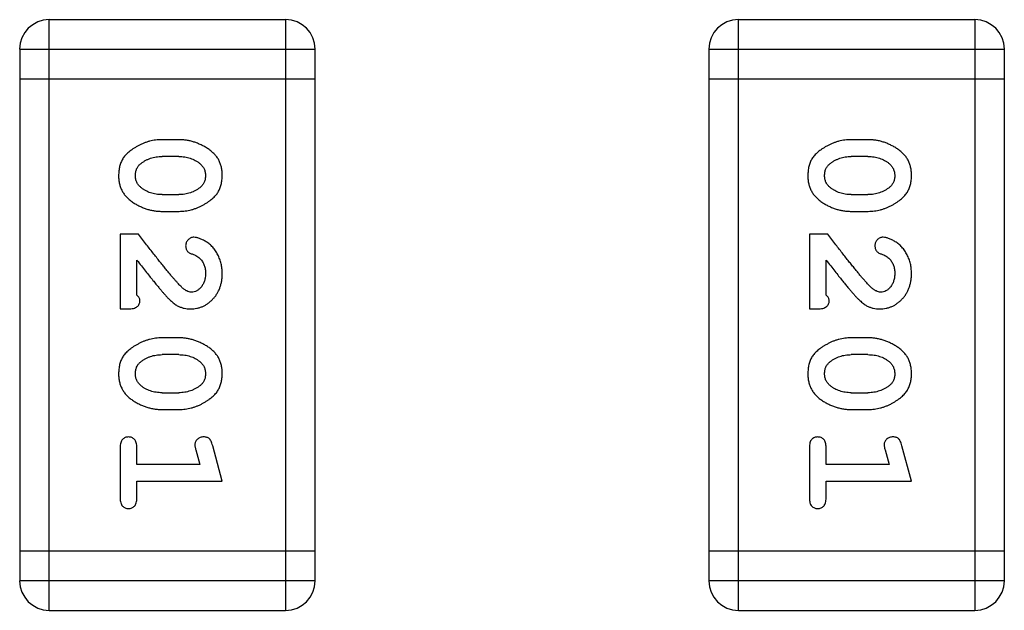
# Model space of a CAD drawing. Header units: millimetres. Extents: x 42 to 554, y 166 to 335.
# Tile 82 of 256: x 408.154 to 409.17, y 242.182 to 242.792. Entities that reach past the tile are written whole.
import ezdxf

# ---------------------------------------------------------------- set-up
doc = ezdxf.new("R2010")
doc.units = ezdxf.units.MM
doc.header["$LTSCALE"] = 30.734
doc.layers.get('0').update_dxf_attribs({"linetype": 'CONTINUOUS'})

msp = doc.modelspace()

# ---------------------------------------------------------------- linework, layer by layer
at = {"linetype": 'Continuous'}
for p, q in [((408.1846, 242.1823), (408.1846, 242.7919)), ((408.4285, 242.7919), (408.1846, 242.7919)), ((408.4285, 242.7919), (408.4285, 242.1823)), ((408.8958, 242.1823), (408.8958, 242.7919)), ((409.1397, 242.7919), (408.8958, 242.7919)), ((409.1397, 242.7919), (409.1397, 242.1823)), ((408.1542, 242.7615), (408.1542, 242.2128)), ((408.1542, 242.7615), (408.459, 242.7615)), ((408.459, 242.2128), (408.459, 242.7615)), ((408.8654, 242.7615), (408.8654, 242.2128)), ((408.8654, 242.7615), (409.1702, 242.7615)), ((409.1702, 242.2128), (409.1702, 242.7615)), ((408.1542, 242.731), (408.459, 242.731)), ((408.8654, 242.731), (409.1702, 242.731)), ((408.3186, 242.668), (408.3008, 242.668)), ((409.0298, 242.668), (409.012, 242.668)), ((408.3183, 242.6507), (408.3011, 242.6507)), ((409.0295, 242.6507), (409.0123, 242.6507)), ((408.3011, 242.6114), (408.3183, 242.6114)), ((409.0123, 242.6114), (409.0295, 242.6114)), ((408.3008, 242.5941), (408.3186, 242.5941)), ((409.012, 242.5941), (409.0298, 242.5941)), ((408.2578, 242.5705), (408.2578, 242.4934)), ((408.2767, 242.5705), (408.2578, 242.5705)), ((408.969, 242.5705), (408.969, 242.4934)), ((408.9879, 242.5705), (408.969, 242.5705)), ((408.2751, 242.5076), (408.2751, 242.5438)), ((408.9863, 242.5076), (408.9863, 242.5438)), ((408.2578, 242.4934), (408.2657, 242.4934)), ((408.969, 242.4934), (408.9769, 242.4934)), ((408.3186, 242.4635), (408.3008, 242.4635)), ((409.0298, 242.4635), (409.012, 242.4635)), ((408.3183, 242.4462), (408.3011, 242.4462)), ((409.0295, 242.4462), (409.0123, 242.4462)), ((408.3011, 242.4069), (408.3183, 242.4069)), ((409.0123, 242.4069), (409.0295, 242.4069)), ((408.3008, 242.3896), (408.3186, 242.3896)), ((409.012, 242.3896), (409.0298, 242.3896)), ((408.2578, 242.3503), (408.2578, 242.2984)), ((408.2751, 242.333), (408.2751, 242.3503)), ((408.3632, 242.3157), (408.3533, 242.3522)), ((408.969, 242.3503), (408.969, 242.2984)), ((408.9863, 242.333), (408.9863, 242.3503)), ((409.0744, 242.3157), (409.0645, 242.3522)), ((408.3359, 242.348), (408.3401, 242.333)), ((409.0471, 242.348), (409.0513, 242.333)), ((408.3401, 242.333), (408.2751, 242.333)), ((409.0513, 242.333), (408.9863, 242.333)), ((408.2751, 242.2984), (408.2751, 242.3157)), ((408.2751, 242.3157), (408.3632, 242.3157)), ((408.9863, 242.2984), (408.9863, 242.3157)), ((408.9863, 242.3157), (409.0744, 242.3157)), ((408.459, 242.2433), (408.1542, 242.2433)), ((409.1702, 242.2433), (408.8654, 242.2433)), ((408.459, 242.2128), (408.1542, 242.2128)), ((409.1702, 242.2128), (408.8654, 242.2128)), ((408.1846, 242.1823), (408.4285, 242.1823)), ((408.8958, 242.1823), (409.1397, 242.1823))]:
    msp.add_line(p, q, dxfattribs=at)
for centre, start, end in [((408.1846, 242.7615), 90, 180), ((408.4285, 242.7615), 0, 90), ((408.8958, 242.7615), 90, 180), ((409.1397, 242.7615), 0, 90), ((408.1846, 242.2128), 180, 270), ((408.4285, 242.2128), 270, 0), ((408.8958, 242.2128), 180, 270), ((409.1397, 242.2128), 270, 0)]:
    msp.add_arc(centre, 0.0305, start, end, dxfattribs=at)
for points, knots in [([(408.3008, 242.668), (408.2998, 242.668), (408.2976, 242.668), (408.2944, 242.6677), (408.2913, 242.6672), (408.2882, 242.6665), (408.2852, 242.6656), (408.2822, 242.6645), (408.2792, 242.6632), (408.2763, 242.6618), (408.2736, 242.6602), (408.2711, 242.6586), (408.2688, 242.6569), (408.2666, 242.6553), (408.2648, 242.6536), (408.2631, 242.6519), (408.2617, 242.6501), (408.2601, 242.6478), (408.2585, 242.6446), (408.2572, 242.6404), (408.2564, 242.6358), (408.2563, 242.6326), (408.2562, 242.631)], [0, 0, 0, 0, 0.049886, 0.09882, 0.148132, 0.19689, 0.246038, 0.295176, 0.345305, 0.395692, 0.445312, 0.491875, 0.535813, 0.577009, 0.616081, 0.652689, 0.687585, 0.720206, 0.785062, 0.85223, 0.923759, 1, 1, 1, 1]), ([(408.3632, 242.6312), (408.3631, 242.6327), (408.3631, 242.6355), (408.3624, 242.6396), (408.3612, 242.6434), (408.3597, 242.647), (408.3576, 242.6503), (408.3551, 242.6533), (408.3521, 242.6561), (408.3487, 242.6586), (408.3451, 242.6608), (408.3414, 242.6627), (408.3377, 242.6644), (408.334, 242.6657), (408.3302, 242.6668), (408.3263, 242.6675), (408.3225, 242.668), (408.3199, 242.668), (408.3186, 242.668)], [0, 0, 0, 0, 0.06692, 0.130834, 0.19258, 0.252759, 0.312631, 0.373411, 0.436359, 0.501894, 0.568244, 0.632472, 0.69556, 0.757163, 0.818592, 0.878885, 0.939235, 1, 1, 1, 1]), ([(409.012, 242.668), (409.011, 242.668), (409.0088, 242.668), (409.0057, 242.6677), (409.0025, 242.6672), (408.9994, 242.6665), (408.9964, 242.6656), (408.9934, 242.6645), (408.9904, 242.6632), (408.9876, 242.6618), (408.9848, 242.6602), (408.9823, 242.6586), (408.98, 242.6569), (408.9779, 242.6553), (408.976, 242.6536), (408.9743, 242.6519), (408.9729, 242.6501), (408.9713, 242.6478), (408.9697, 242.6446), (408.9684, 242.6404), (408.9676, 242.6358), (408.9675, 242.6326), (408.9674, 242.631)], [0, 0, 0, 0, 0.049886, 0.09882, 0.148132, 0.19689, 0.246038, 0.295176, 0.345305, 0.395692, 0.445312, 0.491875, 0.535813, 0.577009, 0.616081, 0.652689, 0.687585, 0.720206, 0.785062, 0.85223, 0.923759, 1, 1, 1, 1]), ([(409.0744, 242.6312), (409.0744, 242.6327), (409.0743, 242.6355), (409.0736, 242.6396), (409.0725, 242.6434), (409.0709, 242.647), (409.0688, 242.6503), (409.0663, 242.6533), (409.0633, 242.6561), (409.0599, 242.6586), (409.0563, 242.6608), (409.0527, 242.6627), (409.049, 242.6644), (409.0452, 242.6657), (409.0414, 242.6668), (409.0376, 242.6675), (409.0337, 242.668), (409.0311, 242.668), (409.0298, 242.668)], [0, 0, 0, 0, 0.06692, 0.130834, 0.19258, 0.252759, 0.312631, 0.373411, 0.436359, 0.501894, 0.568244, 0.632472, 0.69556, 0.757163, 0.818592, 0.878885, 0.939235, 1, 1, 1, 1]), ([(408.2788, 242.6431), (408.2796, 242.6437), (408.2812, 242.6449), (408.2837, 242.6465), (408.2863, 242.6478), (408.2891, 242.6489), (408.292, 242.6497), (408.2949, 242.6503), (408.298, 242.6507), (408.3, 242.6507), (408.3011, 242.6507)], [0, 0, 0, 0, 0.124927, 0.248361, 0.370889, 0.492583, 0.61616, 0.741472, 0.869044, 1, 1, 1, 1]), ([(408.3183, 242.6507), (408.3194, 242.6507), (408.3214, 242.6507), (408.3245, 242.6503), (408.3274, 242.6498), (408.3302, 242.649), (408.3329, 242.648), (408.3354, 242.6467), (408.3379, 242.6452), (408.3393, 242.6441), (408.3401, 242.6435)], [0, 0, 0, 0, 0.135446, 0.266257, 0.393419, 0.517936, 0.639137, 0.758785, 0.879345, 1, 1, 1, 1]), ([(408.99, 242.6431), (408.9908, 242.6437), (408.9924, 242.6449), (408.9949, 242.6465), (408.9976, 242.6478), (409.0003, 242.6489), (409.0032, 242.6497), (409.0061, 242.6503), (409.0092, 242.6507), (409.0113, 242.6507), (409.0123, 242.6507)], [0, 0, 0, 0, 0.124927, 0.248361, 0.370889, 0.492583, 0.61616, 0.741472, 0.869044, 1, 1, 1, 1]), ([(409.0295, 242.6507), (409.0306, 242.6507), (409.0327, 242.6507), (409.0357, 242.6503), (409.0387, 242.6498), (409.0414, 242.649), (409.0441, 242.648), (409.0466, 242.6467), (409.0491, 242.6452), (409.0506, 242.6441), (409.0513, 242.6435)], [0, 0, 0, 0, 0.135446, 0.266257, 0.393419, 0.517936, 0.639137, 0.758785, 0.879345, 1, 1, 1, 1]), ([(408.2735, 242.631), (408.2735, 242.6316), (408.2736, 242.6328), (408.2738, 242.6347), (408.2742, 242.6364), (408.2748, 242.6379), (408.2756, 242.6394), (408.2765, 242.6408), (408.2776, 242.642), (408.2784, 242.6427), (408.2788, 242.6431)], [0, 0, 0, 0, 0.139844, 0.271849, 0.399162, 0.521619, 0.6402, 0.758957, 0.87828, 1, 1, 1, 1]), ([(408.3401, 242.6435), (408.3405, 242.6431), (408.3414, 242.6423), (408.3426, 242.6409), (408.3437, 242.6395), (408.3445, 242.638), (408.3451, 242.6364), (408.3455, 242.6347), (408.3458, 242.633), (408.3459, 242.6317), (408.3459, 242.6311)], [0, 0, 0, 0, 0.13042, 0.256046, 0.378133, 0.498725, 0.620452, 0.742761, 0.869406, 1, 1, 1, 1]), ([(408.9847, 242.631), (408.9847, 242.6316), (408.9848, 242.6328), (408.985, 242.6347), (408.9854, 242.6364), (408.986, 242.6379), (408.9868, 242.6394), (408.9877, 242.6408), (408.9888, 242.642), (408.9896, 242.6427), (408.99, 242.6431)], [0, 0, 0, 0, 0.139844, 0.271849, 0.399162, 0.521619, 0.6402, 0.758957, 0.87828, 1, 1, 1, 1]), ([(409.0513, 242.6435), (409.0518, 242.6431), (409.0527, 242.6423), (409.0538, 242.6409), (409.0549, 242.6395), (409.0557, 242.638), (409.0563, 242.6364), (409.0568, 242.6347), (409.057, 242.633), (409.0571, 242.6317), (409.0571, 242.6311)], [0, 0, 0, 0, 0.13042, 0.256046, 0.378133, 0.498725, 0.620452, 0.742761, 0.869406, 1, 1, 1, 1]), ([(408.2562, 242.631), (408.2562, 242.6296), (408.2563, 242.6267), (408.257, 242.6226), (408.2582, 242.6188), (408.2598, 242.6152), (408.2618, 242.6119), (408.2643, 242.6089), (408.2672, 242.6061), (408.2706, 242.6036), (408.2742, 242.6014), (408.2779, 242.5995), (408.2816, 242.5978), (408.2854, 242.5964), (408.2892, 242.5954), (408.293, 242.5946), (408.2969, 242.5942), (408.2995, 242.5941), (408.3008, 242.5941)], [0, 0, 0, 0, 0.067217, 0.131051, 0.19272, 0.252824, 0.312745, 0.373449, 0.436041, 0.501494, 0.567761, 0.632087, 0.695096, 0.757109, 0.817993, 0.878657, 0.939311, 1, 1, 1, 1]), ([(408.2793, 242.6187), (408.2789, 242.6191), (408.278, 242.6199), (408.2768, 242.6212), (408.2758, 242.6226), (408.2749, 242.6241), (408.2743, 242.6257), (408.2739, 242.6274), (408.2736, 242.6291), (408.2735, 242.6303), (408.2735, 242.631)], [0, 0, 0, 0, 0.129853, 0.25607, 0.380154, 0.49978, 0.62208, 0.743277, 0.868791, 1, 1, 1, 1]), ([(408.3186, 242.5941), (408.3196, 242.5941), (408.3218, 242.5942), (408.325, 242.5945), (408.3281, 242.595), (408.3312, 242.5957), (408.3343, 242.5966), (408.3373, 242.5977), (408.3403, 242.599), (408.3431, 242.6005), (408.3459, 242.6021), (408.3484, 242.6037), (408.3507, 242.6054), (408.3528, 242.607), (408.3547, 242.6088), (408.3563, 242.6105), (408.3578, 242.6122), (408.3593, 242.6146), (408.3609, 242.6177), (408.3622, 242.6219), (408.363, 242.6265), (408.3631, 242.6296), (408.3632, 242.6312)], [0, 0, 0, 0, 0.049855, 0.099516, 0.148482, 0.19758, 0.246804, 0.296268, 0.346517, 0.397047, 0.446826, 0.49336, 0.537801, 0.579207, 0.617974, 0.654833, 0.689171, 0.722088, 0.786392, 0.853518, 0.924186, 1, 1, 1, 1]), ([(408.3459, 242.6311), (408.3459, 242.6305), (408.3458, 242.6293), (408.3456, 242.6275), (408.3452, 242.6258), (408.3446, 242.6242), (408.3438, 242.6227), (408.3429, 242.6213), (408.3419, 242.6201), (408.341, 242.6194), (408.3406, 242.619)], [0, 0, 0, 0, 0.138115, 0.270177, 0.397547, 0.520057, 0.63869, 0.757499, 0.878226, 1, 1, 1, 1]), ([(408.9674, 242.631), (408.9675, 242.6296), (408.9675, 242.6267), (408.9683, 242.6226), (408.9694, 242.6188), (408.971, 242.6152), (408.973, 242.6119), (408.9755, 242.6089), (408.9784, 242.6061), (408.9818, 242.6036), (408.9854, 242.6014), (408.9891, 242.5995), (408.9928, 242.5978), (408.9966, 242.5964), (409.0004, 242.5954), (409.0042, 242.5946), (409.0081, 242.5942), (409.0107, 242.5941), (409.012, 242.5941)], [0, 0, 0, 0, 0.067217, 0.131051, 0.19272, 0.252824, 0.312745, 0.373449, 0.436041, 0.501494, 0.567761, 0.632087, 0.695096, 0.757109, 0.817993, 0.878657, 0.939311, 1, 1, 1, 1]), ([(408.9905, 242.6187), (408.9901, 242.6191), (408.9892, 242.6199), (408.988, 242.6212), (408.987, 242.6226), (408.9861, 242.6241), (408.9855, 242.6257), (408.9851, 242.6274), (408.9848, 242.6291), (408.9847, 242.6303), (408.9847, 242.631)], [0, 0, 0, 0, 0.129853, 0.25607, 0.380154, 0.49978, 0.62208, 0.743277, 0.868791, 1, 1, 1, 1]), ([(409.0298, 242.5941), (409.0309, 242.5941), (409.033, 242.5942), (409.0362, 242.5945), (409.0393, 242.595), (409.0424, 242.5957), (409.0455, 242.5966), (409.0485, 242.5977), (409.0515, 242.599), (409.0543, 242.6005), (409.0571, 242.6021), (409.0596, 242.6037), (409.0619, 242.6054), (409.0641, 242.607), (409.0659, 242.6088), (409.0676, 242.6105), (409.069, 242.6122), (409.0705, 242.6146), (409.0721, 242.6177), (409.0735, 242.6219), (409.0743, 242.6265), (409.0743, 242.6296), (409.0744, 242.6312)], [0, 0, 0, 0, 0.049855, 0.099516, 0.148482, 0.19758, 0.246804, 0.296268, 0.346517, 0.397047, 0.446826, 0.49336, 0.537801, 0.579207, 0.617974, 0.654833, 0.689171, 0.722088, 0.786392, 0.853518, 0.924186, 1, 1, 1, 1]), ([(409.0571, 242.6311), (409.0571, 242.6305), (409.0571, 242.6293), (409.0568, 242.6275), (409.0564, 242.6258), (409.0558, 242.6242), (409.0551, 242.6227), (409.0541, 242.6213), (409.0531, 242.6201), (409.0522, 242.6194), (409.0518, 242.619)], [0, 0, 0, 0, 0.138115, 0.270177, 0.397547, 0.520057, 0.63869, 0.757499, 0.878226, 1, 1, 1, 1]), ([(408.3011, 242.6114), (408.3, 242.6114), (408.298, 242.6115), (408.2949, 242.6118), (408.292, 242.6124), (408.2892, 242.6132), (408.2865, 242.6142), (408.284, 242.6155), (408.2815, 242.6169), (408.2801, 242.6181), (408.2793, 242.6187)], [0, 0, 0, 0, 0.135449, 0.266263, 0.393429, 0.516942, 0.639128, 0.758779, 0.879341, 1, 1, 1, 1]), ([(408.3406, 242.619), (408.3398, 242.6184), (408.3382, 242.6172), (408.3357, 242.6156), (408.333, 242.6143), (408.3303, 242.6133), (408.3274, 242.6124), (408.3245, 242.6118), (408.3214, 242.6115), (408.3194, 242.6114), (408.3183, 242.6114)], [0, 0, 0, 0, 0.125331, 0.248948, 0.371201, 0.494032, 0.616811, 0.742104, 0.868849, 1, 1, 1, 1]), ([(409.0123, 242.6114), (409.0113, 242.6114), (409.0092, 242.6115), (409.0061, 242.6118), (409.0032, 242.6124), (409.0004, 242.6132), (408.9977, 242.6142), (408.9952, 242.6155), (408.9928, 242.6169), (408.9913, 242.6181), (408.9905, 242.6187)], [0, 0, 0, 0, 0.135449, 0.266263, 0.393429, 0.516942, 0.639128, 0.758779, 0.879341, 1, 1, 1, 1]), ([(409.0518, 242.619), (409.051, 242.6184), (409.0494, 242.6172), (409.0469, 242.6156), (409.0442, 242.6143), (409.0415, 242.6133), (409.0386, 242.6124), (409.0357, 242.6118), (409.0326, 242.6115), (409.0306, 242.6114), (409.0295, 242.6114)], [0, 0, 0, 0, 0.125331, 0.248948, 0.371201, 0.494032, 0.616811, 0.742104, 0.868849, 1, 1, 1, 1]), ([(408.3216, 242.5155), (408.3212, 242.5159), (408.3202, 242.5169), (408.3187, 242.5185), (408.3169, 242.5204), (408.315, 242.5226), (408.3129, 242.525), (408.3105, 242.5277), (408.308, 242.5308), (408.3053, 242.5341), (408.3024, 242.5377), (408.2993, 242.5415), (408.296, 242.5457), (408.2925, 242.5501), (408.2888, 242.5548), (408.285, 242.5598), (408.2809, 242.565), (408.2781, 242.5687), (408.2767, 242.5705)], [0, 0, 0, 0, 0.026647, 0.057942, 0.094152, 0.134806, 0.180631, 0.231142, 0.286385, 0.346321, 0.411439, 0.481035, 0.555329, 0.634592, 0.718826, 0.807759, 0.901393, 1, 1, 1, 1]), ([(408.3339, 242.5674), (408.3333, 242.5673), (408.3322, 242.5673), (408.3307, 242.5667), (408.3292, 242.5659), (408.3279, 242.5648), (408.3268, 242.5634), (408.326, 242.5619), (408.3255, 242.5603), (408.3255, 242.5591), (408.3254, 242.5585)], [0, 0, 0, 0, 0.120856, 0.239483, 0.360995, 0.490166, 0.620982, 0.746416, 0.870253, 1, 1, 1, 1]), ([(408.3632, 242.5301), (408.3631, 242.5318), (408.363, 242.5352), (408.3622, 242.5401), (408.3607, 242.5448), (408.3587, 242.5493), (408.3563, 242.5535), (408.3534, 242.5571), (408.3502, 242.5603), (408.3466, 242.5628), (408.3431, 242.5648), (408.3397, 242.5662), (408.3367, 242.5672), (408.3348, 242.5673), (408.3339, 242.5674)], [0, 0, 0, 0, 0.098286, 0.193983, 0.289056, 0.384352, 0.477435, 0.566197, 0.652355, 0.737986, 0.818188, 0.887401, 0.94802, 1, 1, 1, 1]), ([(409.0329, 242.5155), (409.0324, 242.5159), (409.0314, 242.5169), (409.0299, 242.5185), (409.0281, 242.5204), (409.0262, 242.5226), (409.0241, 242.525), (409.0217, 242.5277), (409.0192, 242.5308), (409.0165, 242.5341), (409.0136, 242.5377), (409.0105, 242.5415), (409.0072, 242.5457), (409.0037, 242.5501), (409, 242.5548), (408.9962, 242.5598), (408.9921, 242.565), (408.9893, 242.5687), (408.9879, 242.5705)], [0, 0, 0, 0, 0.026647, 0.057942, 0.094152, 0.134806, 0.180631, 0.231142, 0.286385, 0.346321, 0.411439, 0.481035, 0.555329, 0.634592, 0.718826, 0.807759, 0.901393, 1, 1, 1, 1]), ([(409.0451, 242.5674), (409.0445, 242.5673), (409.0435, 242.5673), (409.0419, 242.5667), (409.0404, 242.5659), (409.0391, 242.5648), (409.038, 242.5634), (409.0372, 242.5619), (409.0367, 242.5603), (409.0367, 242.5591), (409.0366, 242.5585)], [0, 0, 0, 0, 0.120856, 0.239483, 0.360995, 0.490166, 0.620982, 0.746416, 0.870253, 1, 1, 1, 1]), ([(409.0744, 242.5301), (409.0743, 242.5318), (409.0742, 242.5352), (409.0734, 242.5401), (409.0719, 242.5448), (409.07, 242.5493), (409.0675, 242.5535), (409.0646, 242.5571), (409.0614, 242.5603), (409.0578, 242.5628), (409.0543, 242.5648), (409.0509, 242.5662), (409.0479, 242.5672), (409.046, 242.5673), (409.0451, 242.5674)], [0, 0, 0, 0, 0.098286, 0.193983, 0.289056, 0.384352, 0.477435, 0.566197, 0.652355, 0.737986, 0.818188, 0.887401, 0.94802, 1, 1, 1, 1]), ([(408.3254, 242.5585), (408.3255, 242.558), (408.3255, 242.5571), (408.3258, 242.5557), (408.3262, 242.5545), (408.3269, 242.5533), (408.3278, 242.5523), (408.329, 242.5514), (408.3304, 242.5507), (408.3314, 242.5503), (408.332, 242.5501)], [0, 0, 0, 0, 0.127347, 0.246131, 0.359406, 0.470543, 0.586092, 0.711469, 0.847022, 1, 1, 1, 1]), ([(409.0366, 242.5585), (409.0367, 242.558), (409.0367, 242.5571), (409.037, 242.5557), (409.0374, 242.5545), (409.0381, 242.5533), (409.039, 242.5523), (409.0402, 242.5514), (409.0416, 242.5507), (409.0427, 242.5503), (409.0432, 242.5501)], [0, 0, 0, 0, 0.127347, 0.246131, 0.359406, 0.470543, 0.586092, 0.711469, 0.847022, 1, 1, 1, 1]), ([(408.2751, 242.5438), (408.2767, 242.5418), (408.2796, 242.5379), (408.284, 242.5325), (408.2879, 242.5275), (408.2915, 242.5231), (408.2946, 242.5191), (408.2975, 242.5157), (408.2999, 242.5128), (408.3014, 242.511), (408.3021, 242.5102)], [0, 0, 0, 0, 0.176662, 0.337826, 0.484741, 0.617764, 0.73494, 0.837793, 0.926412, 1, 1, 1, 1]), ([(408.332, 242.5501), (408.3329, 242.5497), (408.3346, 242.5492), (408.3369, 242.5479), (408.3389, 242.5467), (408.34, 242.5456), (408.3405, 242.5451)], [0, 0, 0, 0, 0.285518, 0.544185, 0.781367, 1, 1, 1, 1]), ([(408.3405, 242.5451), (408.3409, 242.5446), (408.3418, 242.5436), (408.3429, 242.542), (408.3438, 242.5402), (408.3446, 242.5384), (408.3452, 242.5365), (408.3456, 242.5345), (408.3459, 242.5324), (408.3459, 242.531), (408.3459, 242.5302)], [0, 0, 0, 0, 0.121873, 0.243139, 0.363336, 0.485133, 0.607572, 0.734701, 0.864814, 1, 1, 1, 1]), ([(408.9863, 242.5438), (408.9879, 242.5418), (408.9909, 242.5379), (408.9952, 242.5325), (408.9991, 242.5275), (409.0027, 242.5231), (409.0058, 242.5191), (409.0087, 242.5157), (409.0111, 242.5128), (409.0127, 242.511), (409.0133, 242.5102)], [0, 0, 0, 0, 0.176662, 0.337826, 0.484741, 0.617764, 0.73494, 0.837793, 0.926412, 1, 1, 1, 1]), ([(409.0432, 242.5501), (409.0441, 242.5497), (409.0458, 242.5492), (409.0481, 242.5479), (409.0501, 242.5467), (409.0512, 242.5456), (409.0517, 242.5451)], [0, 0, 0, 0, 0.285518, 0.544185, 0.781367, 1, 1, 1, 1]), ([(409.0517, 242.5451), (409.0521, 242.5446), (409.053, 242.5436), (409.0541, 242.542), (409.055, 242.5402), (409.0558, 242.5384), (409.0564, 242.5365), (409.0568, 242.5345), (409.0571, 242.5324), (409.0571, 242.531), (409.0571, 242.5302)], [0, 0, 0, 0, 0.121873, 0.243139, 0.363336, 0.485133, 0.607572, 0.734701, 0.864814, 1, 1, 1, 1]), ([(408.3304, 242.4934), (408.3315, 242.4935), (408.3337, 242.4935), (408.337, 242.494), (408.3401, 242.4948), (408.3431, 242.496), (408.3459, 242.4974), (408.3486, 242.4992), (408.3512, 242.5013), (408.3536, 242.5037), (408.3559, 242.5063), (408.3579, 242.5092), (408.3595, 242.5122), (408.3609, 242.5155), (408.3619, 242.5189), (408.3627, 242.5224), (408.3631, 242.5262), (408.3632, 242.5288), (408.3632, 242.5301)], [0, 0, 0, 0, 0.060981, 0.120256, 0.178148, 0.236115, 0.293993, 0.352864, 0.413358, 0.476056, 0.539296, 0.602396, 0.665116, 0.728325, 0.792919, 0.859317, 0.928302, 1, 1, 1, 1]), ([(408.3459, 242.5302), (408.3458, 242.5288), (408.3458, 242.5261), (408.3449, 242.5223), (408.3435, 242.5189), (408.3416, 242.516), (408.3393, 242.5137), (408.3369, 242.512), (408.3342, 242.5109), (408.3323, 242.5108), (408.3314, 242.5107)], [0, 0, 0, 0, 0.156344, 0.299348, 0.4327, 0.561, 0.682299, 0.791883, 0.89611, 1, 1, 1, 1]), ([(409.0416, 242.4934), (409.0427, 242.4935), (409.0449, 242.4935), (409.0482, 242.494), (409.0513, 242.4948), (409.0543, 242.496), (409.0571, 242.4974), (409.0598, 242.4992), (409.0624, 242.5013), (409.0649, 242.5037), (409.0671, 242.5063), (409.0691, 242.5092), (409.0707, 242.5122), (409.0721, 242.5155), (409.0731, 242.5189), (409.0739, 242.5224), (409.0743, 242.5262), (409.0744, 242.5288), (409.0744, 242.5301)], [0, 0, 0, 0, 0.060981, 0.120256, 0.178148, 0.236115, 0.293993, 0.352864, 0.413358, 0.476056, 0.539296, 0.602396, 0.665116, 0.728325, 0.792919, 0.859317, 0.928302, 1, 1, 1, 1]), ([(409.0571, 242.5302), (409.0571, 242.5288), (409.057, 242.5261), (409.0561, 242.5223), (409.0547, 242.5189), (409.0528, 242.516), (409.0506, 242.5137), (409.0481, 242.512), (409.0454, 242.5109), (409.0435, 242.5108), (409.0426, 242.5107)], [0, 0, 0, 0, 0.156344, 0.299348, 0.4327, 0.561, 0.682299, 0.791883, 0.89611, 1, 1, 1, 1]), ([(408.3314, 242.5107), (408.3306, 242.5108), (408.3289, 242.5109), (408.3265, 242.5119), (408.324, 242.5134), (408.3225, 242.5148), (408.3216, 242.5155)], [0, 0, 0, 0, 0.212836, 0.442809, 0.70317, 1, 1, 1, 1]), ([(409.0426, 242.5107), (409.0418, 242.5108), (409.0401, 242.5109), (409.0377, 242.5119), (409.0352, 242.5134), (409.0337, 242.5148), (409.0329, 242.5155)], [0, 0, 0, 0, 0.212836, 0.442809, 0.70317, 1, 1, 1, 1]), ([(408.2657, 242.4934), (408.2667, 242.4934), (408.2687, 242.4935), (408.2714, 242.4939), (408.2736, 242.4946), (408.2754, 242.4957), (408.2767, 242.497), (408.2776, 242.4985), (408.2782, 242.5002), (408.2782, 242.5014), (408.2782, 242.5021)], [0, 0, 0, 0, 0.1844, 0.34094, 0.473574, 0.586824, 0.690029, 0.789175, 0.890445, 1, 1, 1, 1]), ([(408.2782, 242.5021), (408.2782, 242.5025), (408.2781, 242.5035), (408.2774, 242.5049), (408.2765, 242.5063), (408.2756, 242.5071), (408.2751, 242.5076)], [0, 0, 0, 0, 0.20611, 0.432681, 0.695597, 1, 1, 1, 1]), ([(408.3021, 242.5102), (408.3029, 242.5093), (408.3044, 242.5076), (408.3066, 242.5052), (408.3087, 242.5031), (408.3107, 242.5013), (408.3126, 242.4997), (408.3143, 242.4983), (408.316, 242.4972), (408.318, 242.4961), (408.3206, 242.495), (408.3238, 242.4941), (408.3271, 242.4935), (408.3293, 242.4935), (408.3304, 242.4934)], [0, 0, 0, 0, 0.103002, 0.197728, 0.285279, 0.365235, 0.437224, 0.502446, 0.560545, 0.611446, 0.707576, 0.80349, 0.900532, 1, 1, 1, 1]), ([(408.9769, 242.4934), (408.9779, 242.4934), (408.9799, 242.4935), (408.9826, 242.4939), (408.9849, 242.4946), (408.9866, 242.4957), (408.9879, 242.497), (408.9888, 242.4985), (408.9894, 242.5002), (408.9894, 242.5014), (408.9894, 242.5021)], [0, 0, 0, 0, 0.1844, 0.34094, 0.473574, 0.586824, 0.690029, 0.789175, 0.890445, 1, 1, 1, 1]), ([(408.9894, 242.5021), (408.9894, 242.5025), (408.9893, 242.5035), (408.9887, 242.5049), (408.9877, 242.5063), (408.9868, 242.5071), (408.9863, 242.5076)], [0, 0, 0, 0, 0.20611, 0.432681, 0.695597, 1, 1, 1, 1]), ([(409.0133, 242.5102), (409.0141, 242.5093), (409.0156, 242.5076), (409.0178, 242.5052), (409.0199, 242.5031), (409.0219, 242.5013), (409.0238, 242.4997), (409.0256, 242.4983), (409.0272, 242.4972), (409.0292, 242.4961), (409.0318, 242.495), (409.035, 242.4941), (409.0383, 242.4935), (409.0405, 242.4935), (409.0416, 242.4934)], [0, 0, 0, 0, 0.103002, 0.197728, 0.285279, 0.365235, 0.437224, 0.502446, 0.560545, 0.611446, 0.707576, 0.80349, 0.900532, 1, 1, 1, 1]), ([(408.3008, 242.4635), (408.2998, 242.4635), (408.2976, 242.4635), (408.2944, 242.4632), (408.2913, 242.4627), (408.2882, 242.462), (408.2852, 242.4611), (408.2822, 242.46), (408.2792, 242.4587), (408.2763, 242.4572), (408.2736, 242.4557), (408.2711, 242.4541), (408.2688, 242.4524), (408.2666, 242.4508), (408.2648, 242.4491), (408.2631, 242.4474), (408.2617, 242.4456), (408.2601, 242.4433), (408.2585, 242.4401), (408.2572, 242.4359), (408.2564, 242.4313), (408.2563, 242.4281), (408.2562, 242.4265)], [0, 0, 0, 0, 0.049886, 0.09882, 0.148132, 0.19689, 0.246038, 0.295176, 0.345305, 0.395692, 0.445312, 0.491875, 0.535813, 0.577009, 0.616081, 0.652689, 0.687585, 0.720206, 0.785062, 0.85223, 0.923759, 1, 1, 1, 1]), ([(408.3632, 242.4267), (408.3631, 242.4282), (408.3631, 242.431), (408.3624, 242.4351), (408.3612, 242.4389), (408.3597, 242.4425), (408.3576, 242.4458), (408.3551, 242.4488), (408.3521, 242.4516), (408.3487, 242.4541), (408.3451, 242.4563), (408.3414, 242.4582), (408.3377, 242.4599), (408.334, 242.4612), (408.3302, 242.4623), (408.3263, 242.463), (408.3225, 242.4635), (408.3199, 242.4635), (408.3186, 242.4635)], [0, 0, 0, 0, 0.06692, 0.130834, 0.19258, 0.252759, 0.312631, 0.373411, 0.436359, 0.501894, 0.568244, 0.632472, 0.69556, 0.757163, 0.818592, 0.878885, 0.939235, 1, 1, 1, 1]), ([(409.012, 242.4635), (409.011, 242.4635), (409.0088, 242.4635), (409.0057, 242.4632), (409.0025, 242.4627), (408.9994, 242.462), (408.9964, 242.4611), (408.9934, 242.46), (408.9904, 242.4587), (408.9876, 242.4572), (408.9848, 242.4557), (408.9823, 242.4541), (408.98, 242.4524), (408.9779, 242.4508), (408.976, 242.4491), (408.9743, 242.4474), (408.9729, 242.4456), (408.9713, 242.4433), (408.9697, 242.4401), (408.9684, 242.4359), (408.9676, 242.4313), (408.9675, 242.4281), (408.9674, 242.4265)], [0, 0, 0, 0, 0.049886, 0.09882, 0.148132, 0.19689, 0.246038, 0.295176, 0.345305, 0.395692, 0.445312, 0.491875, 0.535813, 0.577009, 0.616081, 0.652689, 0.687585, 0.720206, 0.785062, 0.85223, 0.923759, 1, 1, 1, 1]), ([(409.0744, 242.4267), (409.0744, 242.4282), (409.0743, 242.431), (409.0736, 242.4351), (409.0725, 242.4389), (409.0709, 242.4425), (409.0688, 242.4458), (409.0663, 242.4488), (409.0633, 242.4516), (409.0599, 242.4541), (409.0563, 242.4563), (409.0527, 242.4582), (409.049, 242.4599), (409.0452, 242.4612), (409.0414, 242.4623), (409.0376, 242.463), (409.0337, 242.4635), (409.0311, 242.4635), (409.0298, 242.4635)], [0, 0, 0, 0, 0.06692, 0.130834, 0.19258, 0.252759, 0.312631, 0.373411, 0.436359, 0.501894, 0.568244, 0.632472, 0.69556, 0.757163, 0.818592, 0.878885, 0.939235, 1, 1, 1, 1]), ([(408.2788, 242.4386), (408.2796, 242.4392), (408.2812, 242.4404), (408.2837, 242.442), (408.2863, 242.4433), (408.2891, 242.4444), (408.292, 242.4452), (408.2949, 242.4458), (408.298, 242.4462), (408.3, 242.4462), (408.3011, 242.4462)], [0, 0, 0, 0, 0.124927, 0.248361, 0.370889, 0.492583, 0.61616, 0.741472, 0.869044, 1, 1, 1, 1]), ([(408.3183, 242.4462), (408.3194, 242.4462), (408.3214, 242.4462), (408.3245, 242.4458), (408.3274, 242.4453), (408.3302, 242.4445), (408.3329, 242.4435), (408.3354, 242.4422), (408.3379, 242.4407), (408.3393, 242.4396), (408.3401, 242.439)], [0, 0, 0, 0, 0.135446, 0.266257, 0.393419, 0.517936, 0.639137, 0.758785, 0.879345, 1, 1, 1, 1]), ([(408.99, 242.4386), (408.9908, 242.4392), (408.9924, 242.4404), (408.9949, 242.442), (408.9976, 242.4433), (409.0003, 242.4444), (409.0032, 242.4452), (409.0061, 242.4458), (409.0092, 242.4462), (409.0113, 242.4462), (409.0123, 242.4462)], [0, 0, 0, 0, 0.124927, 0.248361, 0.370889, 0.492583, 0.61616, 0.741472, 0.869044, 1, 1, 1, 1]), ([(409.0295, 242.4462), (409.0306, 242.4462), (409.0327, 242.4462), (409.0357, 242.4458), (409.0387, 242.4453), (409.0414, 242.4445), (409.0441, 242.4435), (409.0466, 242.4422), (409.0491, 242.4407), (409.0506, 242.4396), (409.0513, 242.439)], [0, 0, 0, 0, 0.135446, 0.266257, 0.393419, 0.517936, 0.639137, 0.758785, 0.879345, 1, 1, 1, 1]), ([(408.2735, 242.4264), (408.2735, 242.4271), (408.2736, 242.4283), (408.2738, 242.4301), (408.2742, 242.4318), (408.2748, 242.4334), (408.2756, 242.4349), (408.2765, 242.4363), (408.2776, 242.4375), (408.2784, 242.4382), (408.2788, 242.4386)], [0, 0, 0, 0, 0.139844, 0.271849, 0.399162, 0.521619, 0.6402, 0.758957, 0.87828, 1, 1, 1, 1]), ([(408.3401, 242.439), (408.3405, 242.4386), (408.3414, 242.4378), (408.3426, 242.4364), (408.3437, 242.435), (408.3445, 242.4335), (408.3451, 242.4319), (408.3455, 242.4302), (408.3458, 242.4284), (408.3459, 242.4272), (408.3459, 242.4266)], [0, 0, 0, 0, 0.13042, 0.256046, 0.378133, 0.498725, 0.620452, 0.742761, 0.869406, 1, 1, 1, 1]), ([(408.9847, 242.4264), (408.9847, 242.4271), (408.9848, 242.4283), (408.985, 242.4301), (408.9854, 242.4318), (408.986, 242.4334), (408.9868, 242.4349), (408.9877, 242.4363), (408.9888, 242.4375), (408.9896, 242.4382), (408.99, 242.4386)], [0, 0, 0, 0, 0.139844, 0.271849, 0.399162, 0.521619, 0.6402, 0.758957, 0.87828, 1, 1, 1, 1]), ([(409.0513, 242.439), (409.0518, 242.4386), (409.0527, 242.4378), (409.0538, 242.4364), (409.0549, 242.435), (409.0557, 242.4335), (409.0563, 242.4319), (409.0568, 242.4302), (409.057, 242.4284), (409.0571, 242.4272), (409.0571, 242.4266)], [0, 0, 0, 0, 0.13042, 0.256046, 0.378133, 0.498725, 0.620452, 0.742761, 0.869406, 1, 1, 1, 1]), ([(408.2562, 242.4265), (408.2562, 242.425), (408.2563, 242.4222), (408.257, 242.4181), (408.2582, 242.4143), (408.2598, 242.4107), (408.2618, 242.4074), (408.2643, 242.4044), (408.2672, 242.4016), (408.2706, 242.3991), (408.2742, 242.3969), (408.2779, 242.3949), (408.2816, 242.3933), (408.2854, 242.3919), (408.2892, 242.3909), (408.293, 242.3901), (408.2969, 242.3897), (408.2995, 242.3896), (408.3008, 242.3896)], [0, 0, 0, 0, 0.067217, 0.131051, 0.19272, 0.252824, 0.312745, 0.373449, 0.436041, 0.501494, 0.567761, 0.632087, 0.695096, 0.757109, 0.817993, 0.878657, 0.939311, 1, 1, 1, 1]), ([(408.2793, 242.4142), (408.2789, 242.4146), (408.278, 242.4153), (408.2768, 242.4167), (408.2758, 242.4181), (408.2749, 242.4196), (408.2743, 242.4212), (408.2739, 242.4229), (408.2736, 242.4246), (408.2735, 242.4258), (408.2735, 242.4264)], [0, 0, 0, 0, 0.129853, 0.25607, 0.380154, 0.49978, 0.62208, 0.743277, 0.868791, 1, 1, 1, 1]), ([(408.3186, 242.3896), (408.3196, 242.3896), (408.3218, 242.3897), (408.325, 242.3899), (408.3281, 242.3905), (408.3312, 242.3912), (408.3343, 242.3921), (408.3373, 242.3932), (408.3403, 242.3945), (408.3431, 242.396), (408.3459, 242.3976), (408.3484, 242.3992), (408.3507, 242.4009), (408.3528, 242.4025), (408.3547, 242.4043), (408.3563, 242.406), (408.3578, 242.4077), (408.3593, 242.4101), (408.3609, 242.4132), (408.3622, 242.4174), (408.363, 242.4219), (408.3631, 242.4251), (408.3632, 242.4267)], [0, 0, 0, 0, 0.049855, 0.099516, 0.148482, 0.19758, 0.246804, 0.296268, 0.346517, 0.397047, 0.446826, 0.49336, 0.537801, 0.579207, 0.617974, 0.654833, 0.689171, 0.722088, 0.786392, 0.853518, 0.924186, 1, 1, 1, 1]), ([(408.3459, 242.4266), (408.3459, 242.426), (408.3458, 242.4247), (408.3456, 242.4229), (408.3452, 242.4212), (408.3446, 242.4197), (408.3438, 242.4182), (408.3429, 242.4168), (408.3419, 242.4156), (408.341, 242.4148), (408.3406, 242.4145)], [0, 0, 0, 0, 0.138115, 0.270177, 0.397547, 0.520057, 0.63869, 0.757499, 0.878226, 1, 1, 1, 1]), ([(408.9674, 242.4265), (408.9675, 242.425), (408.9675, 242.4222), (408.9683, 242.4181), (408.9694, 242.4143), (408.971, 242.4107), (408.973, 242.4074), (408.9755, 242.4044), (408.9784, 242.4016), (408.9818, 242.3991), (408.9854, 242.3969), (408.9891, 242.3949), (408.9928, 242.3933), (408.9966, 242.3919), (409.0004, 242.3909), (409.0042, 242.3901), (409.0081, 242.3897), (409.0107, 242.3896), (409.012, 242.3896)], [0, 0, 0, 0, 0.067217, 0.131051, 0.19272, 0.252824, 0.312745, 0.373449, 0.436041, 0.501494, 0.567761, 0.632087, 0.695096, 0.757109, 0.817993, 0.878657, 0.939311, 1, 1, 1, 1]), ([(408.9905, 242.4142), (408.9901, 242.4146), (408.9892, 242.4153), (408.988, 242.4167), (408.987, 242.4181), (408.9861, 242.4196), (408.9855, 242.4212), (408.9851, 242.4229), (408.9848, 242.4246), (408.9847, 242.4258), (408.9847, 242.4264)], [0, 0, 0, 0, 0.129853, 0.25607, 0.380154, 0.49978, 0.62208, 0.743277, 0.868791, 1, 1, 1, 1]), ([(409.0298, 242.3896), (409.0309, 242.3896), (409.033, 242.3897), (409.0362, 242.3899), (409.0393, 242.3905), (409.0424, 242.3912), (409.0455, 242.3921), (409.0485, 242.3932), (409.0515, 242.3945), (409.0543, 242.396), (409.0571, 242.3976), (409.0596, 242.3992), (409.0619, 242.4009), (409.0641, 242.4025), (409.0659, 242.4043), (409.0676, 242.406), (409.069, 242.4077), (409.0705, 242.4101), (409.0721, 242.4132), (409.0735, 242.4174), (409.0743, 242.4219), (409.0743, 242.4251), (409.0744, 242.4267)], [0, 0, 0, 0, 0.049855, 0.099516, 0.148482, 0.19758, 0.246804, 0.296268, 0.346517, 0.397047, 0.446826, 0.49336, 0.537801, 0.579207, 0.617974, 0.654833, 0.689171, 0.722088, 0.786392, 0.853518, 0.924186, 1, 1, 1, 1]), ([(409.0571, 242.4266), (409.0571, 242.426), (409.0571, 242.4247), (409.0568, 242.4229), (409.0564, 242.4212), (409.0558, 242.4197), (409.0551, 242.4182), (409.0541, 242.4168), (409.0531, 242.4156), (409.0522, 242.4148), (409.0518, 242.4145)], [0, 0, 0, 0, 0.138115, 0.270177, 0.397547, 0.520057, 0.63869, 0.757499, 0.878226, 1, 1, 1, 1]), ([(408.3011, 242.4069), (408.3, 242.4069), (408.298, 242.407), (408.2949, 242.4073), (408.292, 242.4079), (408.2892, 242.4087), (408.2865, 242.4097), (408.284, 242.411), (408.2815, 242.4124), (408.2801, 242.4136), (408.2793, 242.4142)], [0, 0, 0, 0, 0.135449, 0.266263, 0.393429, 0.516942, 0.639128, 0.758779, 0.879341, 1, 1, 1, 1]), ([(408.3406, 242.4145), (408.3398, 242.4139), (408.3382, 242.4127), (408.3357, 242.4111), (408.333, 242.4098), (408.3303, 242.4088), (408.3274, 242.4079), (408.3245, 242.4073), (408.3214, 242.407), (408.3194, 242.4069), (408.3183, 242.4069)], [0, 0, 0, 0, 0.125331, 0.248948, 0.371201, 0.494032, 0.616811, 0.742104, 0.868849, 1, 1, 1, 1]), ([(409.0123, 242.4069), (409.0113, 242.4069), (409.0092, 242.407), (409.0061, 242.4073), (409.0032, 242.4079), (409.0004, 242.4087), (408.9977, 242.4097), (408.9952, 242.411), (408.9928, 242.4124), (408.9913, 242.4136), (408.9905, 242.4142)], [0, 0, 0, 0, 0.135449, 0.266263, 0.393429, 0.516942, 0.639128, 0.758779, 0.879341, 1, 1, 1, 1]), ([(409.0518, 242.4145), (409.051, 242.4139), (409.0494, 242.4127), (409.0469, 242.4111), (409.0442, 242.4098), (409.0415, 242.4088), (409.0386, 242.4079), (409.0357, 242.4073), (409.0326, 242.407), (409.0306, 242.4069), (409.0295, 242.4069)], [0, 0, 0, 0, 0.125331, 0.248948, 0.371201, 0.494032, 0.616811, 0.742104, 0.868849, 1, 1, 1, 1]), ([(408.2664, 242.3613), (408.2658, 242.3612), (408.2646, 242.3612), (408.263, 242.3607), (408.2615, 242.3598), (408.2601, 242.3587), (408.259, 242.3571), (408.2583, 242.3552), (408.2578, 242.3528), (408.2578, 242.3512), (408.2578, 242.3503)], [0, 0, 0, 0, 0.115051, 0.223278, 0.329269, 0.437893, 0.554681, 0.682591, 0.83103, 1, 1, 1, 1]), ([(408.2751, 242.3503), (408.2751, 242.3512), (408.275, 242.3528), (408.2746, 242.3552), (408.2738, 242.3571), (408.2727, 242.3587), (408.2714, 242.3598), (408.2699, 242.3607), (408.2682, 242.3612), (408.267, 242.3612), (408.2664, 242.3613)], [0, 0, 0, 0, 0.169102, 0.317658, 0.446239, 0.563118, 0.671828, 0.776546, 0.884858, 1, 1, 1, 1]), ([(408.3441, 242.3613), (408.3435, 242.3613), (408.3423, 242.3612), (408.3405, 242.3607), (408.3389, 242.36), (408.3375, 242.359), (408.3364, 242.3578), (408.3355, 242.3564), (408.335, 242.3549), (408.3349, 242.3539), (408.3349, 242.3534)], [0, 0, 0, 0, 0.138815, 0.27042, 0.39836, 0.52875, 0.654955, 0.771147, 0.884581, 1, 1, 1, 1]), ([(408.3533, 242.3522), (408.353, 242.3531), (408.3526, 242.3546), (408.3517, 242.3567), (408.3508, 242.3584), (408.3498, 242.3596), (408.3486, 242.3604), (408.3473, 242.3609), (408.3458, 242.3612), (408.3447, 242.3613), (408.3441, 242.3613)], [0, 0, 0, 0, 0.187321, 0.344927, 0.475328, 0.579604, 0.674244, 0.773631, 0.882025, 1, 1, 1, 1]), ([(408.9777, 242.3613), (408.977, 242.3612), (408.9759, 242.3612), (408.9742, 242.3607), (408.9727, 242.3598), (408.9713, 242.3587), (408.9702, 242.3571), (408.9695, 242.3552), (408.9691, 242.3528), (408.969, 242.3512), (408.969, 242.3503)], [0, 0, 0, 0, 0.115051, 0.223278, 0.329269, 0.437893, 0.554681, 0.682591, 0.83103, 1, 1, 1, 1]), ([(408.9863, 242.3503), (408.9863, 242.3512), (408.9862, 242.3528), (408.9858, 242.3552), (408.985, 242.3571), (408.984, 242.3587), (408.9826, 242.3598), (408.9811, 242.3607), (408.9794, 242.3612), (408.9783, 242.3612), (408.9777, 242.3613)], [0, 0, 0, 0, 0.169102, 0.317658, 0.446239, 0.563118, 0.671828, 0.776546, 0.884858, 1, 1, 1, 1]), ([(409.0553, 242.3613), (409.0547, 242.3613), (409.0535, 242.3612), (409.0518, 242.3607), (409.0501, 242.36), (409.0487, 242.359), (409.0476, 242.3578), (409.0467, 242.3564), (409.0462, 242.3549), (409.0461, 242.3539), (409.0461, 242.3534)], [0, 0, 0, 0, 0.138815, 0.27042, 0.39836, 0.52875, 0.654955, 0.771147, 0.884581, 1, 1, 1, 1]), ([(409.0645, 242.3522), (409.0643, 242.3531), (409.0638, 242.3546), (409.0629, 242.3567), (409.062, 242.3584), (409.061, 242.3596), (409.0598, 242.3604), (409.0585, 242.3609), (409.057, 242.3612), (409.0559, 242.3613), (409.0553, 242.3613)], [0, 0, 0, 0, 0.187321, 0.344927, 0.475328, 0.579604, 0.674244, 0.773631, 0.882025, 1, 1, 1, 1]), ([(408.3349, 242.3534), (408.3349, 242.3531), (408.3349, 242.3523), (408.3351, 242.3511), (408.3355, 242.3496), (408.3358, 242.3485), (408.3359, 242.348)], [0, 0, 0, 0, 0.183151, 0.413144, 0.682305, 1, 1, 1, 1]), ([(409.0461, 242.3534), (409.0461, 242.3531), (409.0461, 242.3523), (409.0464, 242.3511), (409.0467, 242.3496), (409.047, 242.3485), (409.0471, 242.348)], [0, 0, 0, 0, 0.183151, 0.413144, 0.682305, 1, 1, 1, 1]), ([(408.2578, 242.2984), (408.2578, 242.2975), (408.2578, 242.2958), (408.2583, 242.2935), (408.259, 242.2915), (408.2601, 242.2899), (408.2614, 242.2888), (408.263, 242.2879), (408.2646, 242.2874), (408.2658, 242.2874), (408.2664, 242.2873)], [0, 0, 0, 0, 0.169012, 0.317488, 0.445429, 0.560977, 0.67065, 0.776666, 0.88492, 1, 1, 1, 1]), ([(408.2664, 242.2873), (408.267, 242.2874), (408.2682, 242.2874), (408.2699, 242.2879), (408.2714, 242.2888), (408.2727, 242.2899), (408.2738, 242.2915), (408.2746, 242.2934), (408.275, 242.2958), (408.2751, 242.2975), (408.2751, 242.2984)], [0, 0, 0, 0, 0.11517, 0.223509, 0.328254, 0.438012, 0.553651, 0.682263, 0.830856, 1, 1, 1, 1]), ([(408.969, 242.2984), (408.969, 242.2975), (408.9691, 242.2958), (408.9695, 242.2935), (408.9702, 242.2915), (408.9713, 242.2899), (408.9727, 242.2888), (408.9742, 242.2879), (408.9759, 242.2874), (408.977, 242.2874), (408.9777, 242.2873)], [0, 0, 0, 0, 0.169012, 0.317488, 0.445429, 0.560977, 0.67065, 0.776666, 0.88492, 1, 1, 1, 1]), ([(408.9777, 242.2873), (408.9783, 242.2874), (408.9794, 242.2874), (408.9811, 242.2879), (408.9826, 242.2888), (408.9839, 242.2899), (408.985, 242.2915), (408.9858, 242.2934), (408.9862, 242.2958), (408.9863, 242.2975), (408.9863, 242.2984)], [0, 0, 0, 0, 0.11517, 0.223509, 0.328254, 0.438012, 0.553651, 0.682263, 0.830856, 1, 1, 1, 1])]:
    msp.add_open_spline(points, degree=3, knots=knots, dxfattribs=at)

doc.saveas('drawing.dxf')
